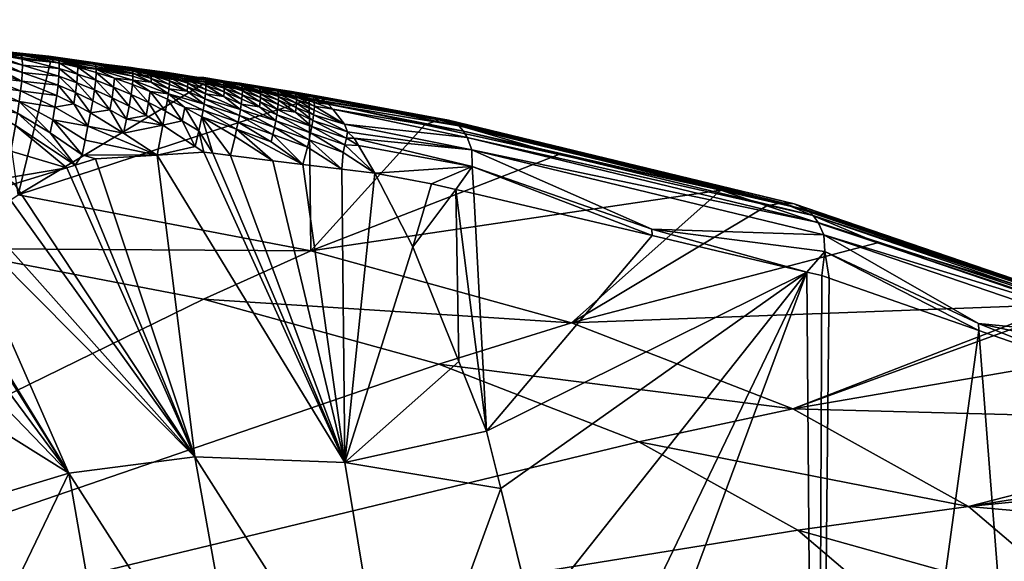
# Model space of a CAD drawing. Extents: x -0.0478 to 0.0471, y -0.0456 to 0.0127.
# Tile 255 of 256: x 0.0149 to 0.0334, y 0.0023 to 0.0125. Entities that reach past the tile are written whole.
import ezdxf

# ---------------------------------------------------------------- set-up
doc = ezdxf.new("R2010")
doc.units = 0
doc.layers.add('mesh', color=7, linetype='CONTINUOUS')

msp = doc.modelspace()

# ---------------------------------------------------------------- meshes
at = {"layer": 'mesh'}
mesh = msp.add_polyface(dxfattribs=at)
corners = [(0.011369, 0.012202, 0.146475), (0.010901, 0.012251, 0.14634), (0.010783, 0.012218, 0.145825), (0.013598, 0.011728, 0.145794), (0.012196, 0.012019, 0.145795), (0.012204, 0.011939, 0.145485), (0.013594, 0.011833, 0.146097), (0.012184, 0.01208, 0.146116), (0.013584, 0.011914, 0.146416), (0.012169, 0.012121, 0.146448), (0.012209, 0.011841, 0.145184), (0.013597, 0.011605, 0.145502), (0.010804, 0.012104, 0.145197), (0.010763, 0.01226, 0.146315), (0.01221, 0.011599, 0.144609), (0.010824, 0.011724, 0.144022), (0.012198, 0.011308, 0.144062), (0.010818, 0.011933, 0.144599), (0.012211, 0.011727, 0.144892), (0.013529, 0.010752, 0.144174), (0.012896, 0.01139, 0.144636), (0.012872, 0.011053, 0.144104), (0.013591, 0.011466, 0.145221), (0.010813, 0.011224, 0.142916), (0.012174, 0.010986, 0.143533), (0.010822, 0.011485, 0.143463), (0.013582, 0.01131, 0.144949), (0.012835, 0.010682, 0.143593), (0.015647, 0.011736, 0.148096), (0.011078, 0.012087, 0.14731), (0.008072, 0.012453, 0.146126), (0.014526, 0.011809, 0.148076), (0.008982, 0.009889, 0.155055), (0.013573, 0.011971, 0.147109), (0.013569, 0.011969, 0.146751)]
mesh.append_faces([[corners[k] for k in face] for face in [(0, 1, 2, 2), (3, 4, 5, 5), (6, 7, 4, 4), (8, 9, 7, 7), (5, 10, 11, 11), (5, 12, 10, 10), (4, 12, 5, 5), (4, 2, 12, 12), (7, 2, 4, 4), (7, 0, 2, 2), (9, 0, 7, 7), (1, 13, 2, 2), (14, 15, 16, 16), (14, 17, 15, 15), (18, 17, 14, 14), (19, 20, 21, 21), (10, 18, 22, 22), (12, 18, 10, 10), (12, 17, 18, 18), (23, 24, 25, 25), (25, 16, 15, 15), (24, 16, 25, 25), (18, 20, 26, 26), (14, 20, 18, 18), (14, 21, 20, 20), (16, 21, 14, 14), (16, 27, 21, 21), (24, 27, 16, 16), (28, 29, 30, 30), (31, 32, 29, 29), (9, 33, 0, 0), (34, 33, 9, 9), (30, 0, 33, 33), (28, 30, 33, 33)]])
mesh = msp.add_polyface(dxfattribs=at)
corners = [(0.013584, 0.011914, 0.146416), (0.014287, 0.011775, 0.146413), (0.013569, 0.011969, 0.146751), (0.014292, 0.011667, 0.146102), (0.013594, 0.011833, 0.146097), (0.01429, 0.011535, 0.145806), (0.013598, 0.011728, 0.145794), (0.013597, 0.011605, 0.145502), (0.012204, 0.011939, 0.145485), (0.012196, 0.012019, 0.145795), (0.012184, 0.01208, 0.146116), (0.012169, 0.012121, 0.146448), (0.014275, 0.011855, 0.146737), (0.013568, 0.011138, 0.144684), (0.013582, 0.01131, 0.144949), (0.012896, 0.01139, 0.144636), (0.014245, 0.011031, 0.145007), (0.014266, 0.011216, 0.145261), (0.014981, 0.011604, 0.146422), (0.014977, 0.011714, 0.146732), (0.014978, 0.011466, 0.146125), (0.014967, 0.011304, 0.145843), (0.014282, 0.011384, 0.145526), (0.013591, 0.011466, 0.145221), (0.012209, 0.011841, 0.145184), (0.014948, 0.011122, 0.145578), (0.012211, 0.011727, 0.144892), (0.015647, 0.011736, 0.148096), (0.015505, 0.011666, 0.148468), (0.014526, 0.011809, 0.148076), (0.011078, 0.012087, 0.14731), (0.013573, 0.011971, 0.147109), (0.014966, 0.01179, 0.147059), (0.014932, 0.011829, 0.1475)]
mesh.append_faces([[corners[k] for k in face] for face in [(0, 1, 2, 2), (0, 3, 1, 1), (4, 3, 0, 0), (4, 5, 3, 3), (6, 5, 4, 4), (6, 7, 5, 5), (6, 8, 7, 7), (4, 9, 6, 6), (0, 10, 4, 4), (2, 11, 0, 0), (1, 12, 2, 2), (13, 14, 15, 15), (16, 17, 14, 14), (12, 18, 19, 19), (1, 18, 12, 12), (1, 20, 18, 18), (3, 20, 1, 1), (3, 21, 20, 20), (5, 21, 3, 3), (5, 22, 21, 21), (7, 22, 5, 5), (7, 23, 22, 22), (24, 23, 7, 7), (22, 25, 21, 21), (23, 17, 22, 22), (23, 14, 17, 17), (26, 14, 23, 23), (27, 28, 29, 29), (29, 30, 27, 27), (2, 12, 31, 31), (31, 32, 33, 33), (31, 19, 32, 32), (12, 19, 31, 31), (27, 31, 33, 33)]])
mesh = msp.add_polyface(dxfattribs=at)
corners = [(0.013733, 0.008775, 0.142476), (0.014027, 0.008955, 0.142922), (0.013329, 0.009481, 0.142733), (0.01315, 0.008645, 0.141795), (0.013127, 0.008406, 0.141556), (0.015815, 0.00968, 0.145), (0.014672, 0.009487, 0.143984), (0.014835, 0.009377, 0.144026), (0.014766, 0.009989, 0.144423), (0.01422, 0.010831, 0.14476), (0.014849, 0.010474, 0.14487), (0.014887, 0.010704, 0.145098), (0.01416, 0.010394, 0.14428), (0.014087, 0.00993, 0.143815), (0.013475, 0.010333, 0.143683), (0.013408, 0.009906, 0.143205), (0.013529, 0.010752, 0.144174), (0.013568, 0.011138, 0.144684), (0.014245, 0.011031, 0.145007), (0.01492, 0.010921, 0.145332), (0.015503, 0.010333, 0.145231), (0.012786, 0.0103, 0.143093), (0.012835, 0.010682, 0.143593), (0.012872, 0.011053, 0.144104), (0.012896, 0.01139, 0.144636), (0.013582, 0.01131, 0.144949), (0.014266, 0.011216, 0.145261), (0.014948, 0.011122, 0.145578), (0.015589, 0.010815, 0.145676), (0.014282, 0.011384, 0.145526), (0.015505, 0.011666, 0.148468), (0.014901, 0.009174, 0.15702), (0.014526, 0.011809, 0.148076), (0.014597, 0.009303, 0.143789)]
mesh.append_faces([[corners[k] for k in face] for face in [(0, 1, 2, 2), (3, 0, 2, 2), (3, 4, 0, 0), (5, 6, 7, 7), (5, 8, 6, 6), (9, 10, 11, 11), (9, 8, 10, 10), (12, 8, 9, 9), (12, 6, 8, 8), (13, 6, 12, 12), (13, 14, 15, 15), (13, 16, 14, 14), (12, 16, 13, 13), (12, 17, 16, 16), (9, 17, 12, 12), (9, 18, 17, 17), (11, 18, 9, 9), (11, 19, 18, 18), (20, 19, 11, 11), (15, 21, 2, 2), (14, 22, 15, 15), (16, 23, 14, 14), (17, 24, 16, 16), (18, 25, 17, 17), (19, 26, 18, 18), (19, 27, 26, 26), (28, 27, 19, 19), (29, 26, 27, 27), (30, 31, 32, 32), (7, 6, 33, 33), (33, 2, 1, 1), (33, 15, 2, 2), (13, 15, 33, 33), (13, 33, 6, 6)]])
mesh = msp.add_polyface(dxfattribs=at)
corners = [(0.014966, 0.01179, 0.147059), (0.015669, 0.011647, 0.147052), (0.015662, 0.011689, 0.147216), (0.016017, 0.011562, 0.147055), (0.016362, 0.011467, 0.147064), (0.016361, 0.011527, 0.147217), (0.016353, 0.011318, 0.146773), (0.016014, 0.011432, 0.146754), (0.016333, 0.01114, 0.146502), (0.016001, 0.011273, 0.146471), (0.016356, 0.011577, 0.147377), (0.015672, 0.011536, 0.146742), (0.015665, 0.011394, 0.146449), (0.014977, 0.011714, 0.146732), (0.014981, 0.011604, 0.146422), (0.014978, 0.011466, 0.146125), (0.015649, 0.011225, 0.146174), (0.014967, 0.011304, 0.145843), (0.015652, 0.01172, 0.147385), (0.016347, 0.011615, 0.147543), (0.015647, 0.011736, 0.148096), (0.016305, 0.011651, 0.147989), (0.016504, 0.011622, 0.148068), (0.01837, 0.011249, 0.149613), (0.015505, 0.011666, 0.148468), (0.015694, 0.01174, 0.147744), (0.016335, 0.011643, 0.147714), (0.015473, 0.011772, 0.147656), (0.014932, 0.011829, 0.1475)]
mesh.append_faces([[corners[k] for k in face] for face in [(0, 1, 2, 2), (3, 4, 5, 5), (3, 6, 4, 4), (7, 6, 3, 3), (7, 8, 6, 6), (9, 8, 7, 7), (2, 5, 10, 10), (2, 3, 5, 5), (1, 3, 2, 2), (1, 7, 3, 3), (11, 7, 1, 1), (11, 9, 7, 7), (12, 9, 11, 11), (13, 1, 0, 0), (13, 11, 1, 1), (14, 11, 13, 13), (14, 12, 11, 11), (15, 12, 14, 14), (15, 16, 12, 12), (17, 16, 15, 15), (18, 10, 19, 19), (18, 2, 10, 10), (20, 21, 22, 22), (20, 23, 24, 24), (25, 19, 26, 26), (25, 18, 19, 19), (27, 18, 25, 25), (28, 18, 27, 27), (26, 21, 25, 25), (28, 2, 18, 18), (28, 0, 2, 2), (27, 25, 20, 20), (20, 28, 27, 27), (20, 25, 21, 21)]])
mesh = msp.add_polyface(dxfattribs=at)
corners = [(0.015548, 0.010581, 0.145449), (0.016155, 0.010195, 0.1456), (0.016208, 0.010458, 0.145809), (0.016257, 0.010707, 0.146025), (0.015942, 0.010876, 0.145967), (0.014849, 0.010474, 0.14487), (0.014766, 0.009989, 0.144423), (0.015815, 0.00968, 0.145), (0.017343, 0.010903, 0.146876), (0.017608, 0.010477, 0.146711), (0.017662, 0.010738, 0.146926), (0.017297, 0.010661, 0.146647), (0.016932, 0.010589, 0.146369), (0.016875, 0.010327, 0.146162), (0.016618, 0.010768, 0.146307), (0.016659, 0.010993, 0.146542), (0.016981, 0.010833, 0.146591), (0.017018, 0.011054, 0.146834), (0.015589, 0.010815, 0.145676), (0.01492, 0.010921, 0.145332), (0.015503, 0.010333, 0.145231), (0.016099, 0.009922, 0.145395), (0.0163, 0.010935, 0.146254), (0.015505, 0.011666, 0.148468), (0.01837, 0.011249, 0.149613), (0.014901, 0.009174, 0.15702), (0.020353, 0.01096, 0.150407), (0.020381, 0.008127, 0.159897), (0.013424, 0.008167, 0.16013), (0.018212, 0.004269, 0.144026), (0.01635, 0.009845, 0.145531), (0.015969, 0.009728, 0.145153), (0.017505, 0.009917, 0.146313), (0.014887, 0.010704, 0.145098)]
mesh.append_faces([[corners[k] for k in face] for face in [(0, 1, 2, 2), (2, 3, 4, 4), (5, 6, 7, 7), (8, 9, 10, 10), (8, 11, 9, 9), (12, 9, 11, 11), (12, 13, 9, 9), (14, 13, 12, 12), (12, 15, 14, 14), (11, 16, 12, 12), (8, 17, 11, 11), (18, 2, 4, 4), (18, 0, 2, 2), (19, 0, 18, 18), (20, 0, 19, 19), (21, 0, 20, 20), (21, 1, 0, 0), (13, 3, 2, 2), (14, 3, 13, 13), (22, 3, 14, 14), (23, 24, 25, 25), (26, 27, 25, 25), (27, 28, 25, 25), (29, 30, 31, 31), (7, 31, 5, 5), (13, 32, 9, 9), (21, 30, 32, 32), (21, 31, 30, 30), (20, 31, 21, 21), (33, 31, 20, 20), (33, 5, 31, 31), (32, 1, 21, 21), (32, 2, 1, 1), (13, 2, 32, 32)]])
mesh = msp.add_polyface(dxfattribs=at)
corners = [(0.017313, 0.011504, 0.148391), (0.017696, 0.011467, 0.14837), (0.017673, 0.011452, 0.148535), (0.016504, 0.011622, 0.148068), (0.017713, 0.011446, 0.148195), (0.017016, 0.011558, 0.148043), (0.016335, 0.011643, 0.147714), (0.017041, 0.0115, 0.147703), (0.01703, 0.011535, 0.14787), (0.016347, 0.011615, 0.147543), (0.016305, 0.011651, 0.147989), (0.017725, 0.011414, 0.148026), (0.016703, 0.01136, 0.147078), (0.017041, 0.011242, 0.147099), (0.017047, 0.011322, 0.147241), (0.017733, 0.01124, 0.147565), (0.01739, 0.011412, 0.147704), (0.017392, 0.011353, 0.14755), (0.017735, 0.011311, 0.147712), (0.017732, 0.011369, 0.147865), (0.016356, 0.011577, 0.147377), (0.017049, 0.011393, 0.147389), (0.017047, 0.011452, 0.147542), (0.016361, 0.011527, 0.147217), (0.01739, 0.011282, 0.147403), (0.016362, 0.011467, 0.147064), (0.016688, 0.011192, 0.1468), (0.016353, 0.011318, 0.146773), (0.015647, 0.011736, 0.148096), (0.018124, 0.011386, 0.148715)]
mesh.append_faces([[corners[k] for k in face] for face in [(0, 1, 2, 2), (3, 1, 0, 0), (3, 4, 1, 1), (5, 4, 3, 3), (6, 7, 8, 8), (6, 9, 7, 7), (6, 3, 10, 10), (8, 3, 6, 6), (8, 5, 3, 3), (11, 5, 8, 8), (11, 4, 5, 5), (12, 13, 14, 14), (15, 16, 17, 17), (18, 19, 16, 16), (20, 21, 22, 22), (20, 23, 21, 21), (9, 22, 7, 7), (9, 20, 22, 22), (8, 19, 11, 11), (8, 16, 19, 19), (7, 16, 8, 8), (7, 17, 16, 16), (22, 17, 7, 7), (22, 24, 17, 17), (21, 24, 22, 22), (21, 14, 24, 24), (23, 14, 21, 21), (23, 12, 14, 14), (25, 12, 23, 23), (25, 26, 12, 12), (27, 26, 25, 25), (28, 2, 29, 29), (28, 0, 2, 2), (3, 0, 28, 28)]])
mesh = msp.add_polyface(dxfattribs=at)
corners = [(0.018383, 0.010869, 0.147492), (0.017726, 0.011158, 0.147425), (0.017715, 0.011066, 0.147292), (0.018395, 0.011351, 0.148517), (0.017673, 0.011452, 0.148535), (0.017696, 0.011467, 0.14837), (0.018124, 0.011386, 0.148715), (0.018377, 0.011369, 0.148695), (0.018067, 0.011369, 0.148187), (0.018416, 0.011277, 0.148185), (0.018408, 0.011321, 0.148346), (0.017713, 0.011446, 0.148195), (0.018074, 0.011325, 0.148026), (0.017725, 0.011414, 0.148026), (0.018419, 0.01122, 0.148032), (0.018068, 0.011112, 0.147587), (0.017735, 0.011311, 0.147712), (0.017733, 0.01124, 0.147565), (0.018075, 0.011195, 0.147726), (0.018399, 0.010972, 0.147617), (0.01841, 0.011066, 0.147748), (0.018364, 0.010756, 0.147373), (0.018024, 0.010806, 0.147208), (0.017701, 0.010965, 0.147164), (0.017976, 0.010559, 0.146984), (0.017662, 0.010738, 0.146926), (0.017732, 0.011369, 0.147865), (0.018077, 0.011267, 0.147872), (0.018417, 0.011149, 0.147886), (0.018341, 0.010635, 0.147259), (0.015647, 0.011736, 0.148096), (0.018935, 0.011268, 0.14904), (0.020353, 0.01096, 0.150407), (0.01837, 0.011249, 0.149613)]
mesh.append_faces([[corners[k] for k in face] for face in [(0, 1, 2, 2), (3, 4, 5, 5), (3, 6, 4, 4), (7, 6, 3, 3), (8, 9, 10, 10), (5, 10, 3, 3), (5, 8, 10, 10), (11, 8, 5, 5), (12, 11, 13, 13), (12, 8, 11, 11), (14, 8, 12, 12), (14, 9, 8, 8), (15, 16, 17, 17), (15, 18, 16, 16), (19, 18, 15, 15), (19, 20, 18, 18), (15, 0, 19, 19), (15, 1, 0, 0), (17, 1, 15, 15), (2, 21, 0, 0), (2, 22, 21, 21), (23, 22, 2, 2), (23, 24, 22, 22), (25, 24, 23, 23), (18, 26, 16, 16), (18, 27, 26, 26), (20, 27, 18, 18), (20, 28, 27, 27), (22, 29, 21, 21), (12, 27, 28, 28), (13, 27, 12, 12), (13, 26, 27, 27), (30, 6, 31, 31), (30, 32, 33, 33)]])
mesh = msp.add_polyface(dxfattribs=at)
corners = [(0.018377, 0.011369, 0.148695), (0.018395, 0.011351, 0.148517), (0.018749, 0.011271, 0.148507), (0.019089, 0.011219, 0.148669), (0.019097, 0.011176, 0.148506), (0.019075, 0.011249, 0.148841), (0.018124, 0.011386, 0.148715), (0.018757, 0.011228, 0.148345), (0.019099, 0.011049, 0.148206), (0.019101, 0.01112, 0.148352), (0.01876, 0.011171, 0.148191), (0.018408, 0.011321, 0.148346), (0.018416, 0.011277, 0.148185), (0.018758, 0.0111, 0.148046), (0.018419, 0.01122, 0.148032), (0.019092, 0.010967, 0.148068), (0.019065, 0.010771, 0.147814), (0.01841, 0.011066, 0.147748), (0.018399, 0.010972, 0.147617), (0.018751, 0.011017, 0.147908), (0.019081, 0.010874, 0.147938), (0.019046, 0.010658, 0.147697), (0.018383, 0.010869, 0.147492), (0.018417, 0.011149, 0.147886), (0.019436, 0.011123, 0.148668), (0.019421, 0.010824, 0.148097), (0.018074, 0.011325, 0.148026), (0.022789, 0.010578, 0.151277), (0.020353, 0.01096, 0.150407), (0.015647, 0.011736, 0.148096), (0.019055, 0.011266, 0.149022), (0.018935, 0.011268, 0.14904), (0.019427, 0.011167, 0.148832)]
mesh.append_faces([[corners[k] for k in face] for face in [(0, 1, 2, 2), (3, 2, 4, 4), (3, 0, 2, 2), (5, 0, 3, 3), (5, 6, 0, 0), (7, 8, 9, 9), (7, 10, 8, 8), (11, 10, 7, 7), (11, 12, 10, 10), (2, 9, 4, 4), (2, 7, 9, 9), (1, 7, 2, 2), (1, 11, 7, 7), (13, 12, 14, 14), (13, 10, 12, 12), (15, 10, 13, 13), (15, 8, 10, 10), (16, 17, 18, 18), (16, 19, 17, 17), (20, 19, 16, 16), (18, 21, 16, 16), (18, 22, 21, 21), (19, 23, 17, 17), (3, 24, 5, 5), (15, 25, 8, 8), (13, 20, 15, 15), (13, 19, 20, 20), (14, 19, 13, 13), (14, 23, 19, 19), (26, 23, 14, 14), (27, 28, 29, 29), (30, 6, 5, 5), (30, 31, 6, 6), (5, 32, 30, 30)]])
mesh = msp.add_polyface(dxfattribs=at)
corners = [(0.020098, 0.011059, 0.149166), (0.020442, 0.010959, 0.149166), (0.02043, 0.011001, 0.149335), (0.019985, 0.011115, 0.149459), (0.020414, 0.011031, 0.149514), (0.020114, 0.010892, 0.14869), (0.019778, 0.011014, 0.148675), (0.020109, 0.010812, 0.14855), (0.020114, 0.010961, 0.148839), (0.019773, 0.01107, 0.148831), (0.020421, 0.010567, 0.148456), (0.020099, 0.010721, 0.148418), (0.020435, 0.010669, 0.148581), (0.020445, 0.010759, 0.148714), (0.020449, 0.010837, 0.148855), (0.020109, 0.011017, 0.148997), (0.020448, 0.010904, 0.149006), (0.019764, 0.011114, 0.148997), (0.015647, 0.011736, 0.148096), (0.018935, 0.011268, 0.14904), (0.022789, 0.010578, 0.151277), (0.022518, 0.010483, 0.151719), (0.020353, 0.01096, 0.150407), (0.021012, 0.010497, 0.148782), (0.020794, 0.010777, 0.149025), (0.020705, 0.01087, 0.149173), (0.020563, 0.01099, 0.149485), (0.020491, 0.011029, 0.149695), (0.019743, 0.01115, 0.149363), (0.019055, 0.011266, 0.149022), (0.023156, 0.010463, 0.150566), (0.023062, 0.01053, 0.150762), (0.022961, 0.010569, 0.15096)]
mesh.append_faces([[corners[k] for k in face] for face in [(0, 1, 2, 2), (3, 2, 4, 4), (5, 6, 7, 7), (8, 9, 5, 5), (10, 7, 11, 11), (12, 5, 7, 7), (13, 5, 12, 12), (13, 8, 5, 5), (14, 8, 13, 13), (15, 14, 16, 16), (15, 8, 14, 14), (17, 8, 15, 15), (0, 16, 1, 1), (0, 15, 16, 16), (18, 19, 20, 20), (20, 21, 22, 22), (14, 23, 24, 24), (16, 24, 25, 25), (4, 2, 26, 26), (4, 26, 27, 27), (3, 4, 27, 27), (28, 2, 3, 3), (28, 0, 2, 2), (16, 14, 24, 24), (2, 25, 26, 26), (1, 25, 2, 2), (1, 16, 25, 25), (20, 3, 27, 27), (20, 28, 3, 3), (20, 29, 28, 28), (30, 26, 25, 25), (30, 31, 26, 26), (27, 26, 32, 32), (32, 20, 27, 27)]])
mesh = msp.add_polyface(dxfattribs=at)
corners = [(0.017374, 0.01111, 0.147128), (0.017701, 0.010965, 0.147164), (0.017715, 0.011066, 0.147292), (0.017662, 0.010738, 0.146926), (0.017343, 0.010903, 0.146876), (0.016703, 0.01136, 0.147078), (0.017018, 0.011054, 0.146834), (0.017041, 0.011242, 0.147099), (0.016688, 0.011192, 0.1468), (0.016981, 0.010833, 0.146591), (0.016659, 0.010993, 0.146542), (0.016932, 0.010589, 0.146369), (0.017297, 0.010661, 0.146647), (0.017047, 0.011322, 0.147241), (0.01739, 0.011282, 0.147403), (0.017726, 0.011158, 0.147425), (0.017392, 0.011353, 0.14755), (0.017733, 0.01124, 0.147565), (0.017735, 0.011311, 0.147712), (0.01739, 0.011412, 0.147704), (0.016001, 0.011273, 0.146471), (0.0163, 0.010935, 0.146254), (0.016333, 0.01114, 0.146502), (0.015977, 0.011087, 0.146209), (0.015665, 0.011394, 0.146449), (0.015649, 0.011225, 0.146174), (0.015589, 0.010815, 0.145676), (0.015623, 0.011031, 0.145916), (0.014948, 0.011122, 0.145578), (0.015942, 0.010876, 0.145967), (0.016353, 0.011318, 0.146773), (0.016618, 0.010768, 0.146307), (0.016257, 0.010707, 0.146025), (0.014967, 0.011304, 0.145843)]
mesh.append_faces([[corners[k] for k in face] for face in [(0, 1, 2, 2), (0, 3, 1, 1), (4, 3, 0, 0), (5, 6, 7, 7), (8, 6, 5, 5), (8, 9, 6, 6), (10, 9, 8, 8), (11, 9, 10, 10), (12, 6, 9, 9), (4, 7, 6, 6), (0, 7, 4, 4), (0, 13, 7, 7), (2, 13, 0, 0), (2, 14, 13, 13), (15, 14, 2, 2), (15, 16, 14, 14), (17, 16, 15, 15), (18, 19, 17, 17), (20, 21, 22, 22), (23, 21, 20, 20), (24, 23, 20, 20), (25, 23, 24, 24), (26, 27, 28, 28), (29, 27, 26, 26), (30, 10, 8, 8), (22, 10, 30, 30), (22, 31, 10, 10), (21, 31, 22, 22), (23, 32, 21, 21), (23, 29, 32, 32), (25, 29, 23, 23), (25, 27, 29, 29), (33, 27, 25, 25), (33, 28, 27, 27)]])
mesh = msp.add_polyface(dxfattribs=at)
corners = [(0.020099, 0.010721, 0.148418), (0.019771, 0.010864, 0.148388), (0.01976, 0.010772, 0.148257), (0.019777, 0.010945, 0.148527), (0.020109, 0.010812, 0.14855), (0.019778, 0.011014, 0.148675), (0.020114, 0.010892, 0.14869), (0.019773, 0.01107, 0.148831), (0.019764, 0.011114, 0.148997), (0.020114, 0.010961, 0.148839), (0.019427, 0.011167, 0.148832), (0.019436, 0.011123, 0.148668), (0.01944, 0.011066, 0.148512), (0.019438, 0.010997, 0.148366), (0.019432, 0.010916, 0.148228), (0.019745, 0.01067, 0.148134), (0.019421, 0.010824, 0.148097), (0.019081, 0.010874, 0.147938), (0.019725, 0.010558, 0.148018), (0.019748, 0.011143, 0.149173), (0.020109, 0.011017, 0.148997), (0.020098, 0.011059, 0.149166), (0.019075, 0.011249, 0.148841), (0.019089, 0.011219, 0.148669), (0.019097, 0.011176, 0.148506), (0.019101, 0.01112, 0.148352), (0.019099, 0.011049, 0.148206), (0.019092, 0.010967, 0.148068), (0.019743, 0.01115, 0.149363), (0.019055, 0.011266, 0.149022), (0.022789, 0.010578, 0.151277), (0.018935, 0.011268, 0.14904)]
mesh.append_faces([[corners[k] for k in face] for face in [(0, 1, 2, 2), (0, 3, 1, 1), (4, 3, 0, 0), (4, 5, 3, 3), (6, 7, 5, 5), (8, 7, 9, 9), (10, 7, 8, 8), (10, 5, 7, 7), (11, 5, 10, 10), (11, 3, 5, 5), (12, 3, 11, 11), (12, 1, 3, 3), (13, 1, 12, 12), (13, 2, 1, 1), (14, 2, 13, 13), (14, 15, 2, 2), (16, 15, 14, 14), (17, 18, 16, 16), (19, 20, 21, 21), (19, 8, 20, 20), (22, 11, 10, 10), (23, 12, 11, 11), (24, 12, 23, 23), (24, 13, 12, 12), (25, 13, 24, 24), (25, 14, 13, 13), (26, 14, 25, 25), (26, 16, 14, 14), (27, 17, 16, 16), (19, 21, 28, 28), (19, 28, 29, 29), (29, 8, 19, 19), (29, 10, 8, 8), (30, 31, 29, 29)]])
mesh = msp.add_polyface(dxfattribs=at)
corners = [(0.018341, 0.010635, 0.147259), (0.018963, 0.010268, 0.147384), (0.018994, 0.010406, 0.147482), (0.020378, 0.010334, 0.148231), (0.019745, 0.01067, 0.148134), (0.019725, 0.010558, 0.148018), (0.018548, 0.009951, 0.146989), (0.018285, 0.010369, 0.14705), (0.018877, 0.009911, 0.147156), (0.019672, 0.009813, 0.147558), (0.020402, 0.010456, 0.14834), (0.01976, 0.010772, 0.148257), (0.020099, 0.010721, 0.148418), (0.019421, 0.010824, 0.148097), (0.019081, 0.010874, 0.147938), (0.019065, 0.010771, 0.147814), (0.019701, 0.010436, 0.147909), (0.02035, 0.010204, 0.14813), (0.019046, 0.010658, 0.147697), (0.019673, 0.010306, 0.147807), (0.020318, 0.010065, 0.148035), (0.019022, 0.010536, 0.147587), (0.018383, 0.010869, 0.147492), (0.018364, 0.010756, 0.147373), (0.017662, 0.010738, 0.146926), (0.017608, 0.010477, 0.146711), (0.017976, 0.010559, 0.146984), (0.019641, 0.010168, 0.147712), (0.018024, 0.010806, 0.147208), (0.018217, 0.01008, 0.146858), (0.020353, 0.01096, 0.150407), (0.014901, 0.009174, 0.15702), (0.01837, 0.011249, 0.149613), (0.020233, 0.009744, 0.147842), (0.017505, 0.009917, 0.146313), (0.018376, 0.009972, 0.146901)]
mesh.append_faces([[corners[k] for k in face] for face in [(0, 1, 2, 2), (3, 4, 5, 5), (6, 0, 7, 7), (8, 0, 6, 6), (8, 1, 0, 0), (9, 2, 1, 1), (10, 11, 4, 4), (10, 12, 11, 11), (13, 5, 4, 4), (14, 15, 5, 5), (5, 16, 17, 17), (15, 16, 5, 5), (15, 18, 16, 16), (16, 19, 20, 20), (18, 19, 16, 16), (18, 21, 19, 19), (22, 21, 18, 18), (22, 23, 21, 21), (24, 25, 26, 26), (21, 27, 19, 19), (21, 2, 27, 27), (23, 2, 21, 21), (23, 0, 2, 2), (28, 7, 0, 0), (26, 7, 28, 28), (26, 29, 7, 7), (25, 29, 26, 26), (30, 31, 32, 32), (2, 33, 27, 27), (34, 35, 29, 29), (35, 7, 29, 29), (6, 7, 35, 35), (19, 27, 33, 33), (25, 34, 29, 29)]])
mesh = msp.add_polyface(dxfattribs=at)
corners = [(0.020402, 0.010456, 0.14834), (0.019745, 0.01067, 0.148134), (0.020378, 0.010334, 0.148231), (0.021023, 0.010108, 0.148458), (0.021276, 0.010096, 0.148623), (0.02105, 0.010236, 0.148562), (0.020421, 0.010567, 0.148456), (0.020099, 0.010721, 0.148418), (0.020435, 0.010669, 0.148581), (0.020109, 0.010812, 0.14855), (0.019725, 0.010558, 0.148018), (0.02035, 0.010204, 0.14813), (0.019701, 0.010436, 0.147909), (0.020318, 0.010065, 0.148035), (0.020991, 0.009969, 0.148363), (0.020961, 0.009655, 0.148211), (0.028062, 0.009259, 0.155081), (0.025029, 0.009928, 0.153242), (0.022789, 0.010578, 0.151277), (0.022518, 0.010483, 0.151719), (0.029685, 0.008888, 0.154894), (0.023062, 0.01053, 0.150762), (0.023156, 0.010463, 0.150566), (0.022961, 0.010569, 0.15096), (0.029216, 0.009027, 0.155537), (0.020381, 0.008127, 0.159897), (0.020353, 0.01096, 0.150407), (0.020449, 0.010837, 0.148855), (0.020445, 0.010759, 0.148714), (0.021012, 0.010497, 0.148782), (0.021193, 0.010236, 0.14865), (0.021071, 0.010354, 0.148673), (0.019673, 0.010306, 0.147807), (0.020233, 0.009744, 0.147842), (0.023241, 0.010368, 0.150378), (0.020705, 0.01087, 0.149173), (0.020794, 0.010777, 0.149025), (0.023314, 0.010245, 0.1502), (0.023397, 0.010019, 0.149967), (0.020563, 0.01099, 0.149485), (0.023404, 0.009703, 0.14983)]
mesh.append_faces([[corners[k] for k in face] for face in [(0, 1, 2, 2), (3, 4, 5, 5), (6, 7, 0, 0), (8, 9, 6, 6), (10, 11, 2, 2), (12, 13, 11, 11), (0, 5, 6, 6), (0, 3, 5, 5), (2, 3, 0, 0), (2, 14, 3, 3), (11, 14, 2, 2), (13, 15, 11, 11), (16, 17, 18, 18), (17, 19, 18, 18), (20, 21, 22, 22), (23, 24, 18, 18), (19, 25, 26, 26), (27, 28, 29, 29), (5, 30, 31, 31), (5, 4, 30, 30), (8, 29, 28, 28), (8, 31, 29, 29), (6, 31, 8, 8), (6, 5, 31, 31), (32, 33, 13, 13), (34, 35, 36, 36), (37, 36, 29, 29), (38, 31, 30, 30), (38, 29, 31, 31), (38, 37, 29, 29), (23, 39, 21, 21), (22, 35, 34, 34), (30, 40, 38, 38), (37, 34, 36, 36)]])
mesh = msp.add_polyface(dxfattribs=at)
corners = [(0.021021, 0.004164, 0.146017), (0.019672, 0.009813, 0.147558), (0.018877, 0.009911, 0.147156), (0.018963, 0.010268, 0.147384), (0.02035, 0.010204, 0.14813), (0.020961, 0.009655, 0.148211), (0.020991, 0.009969, 0.148363), (0.022294, 0.008202, 0.148398), (0.023098, 0.009276, 0.149359), (0.022645, 0.009382, 0.149067), (0.023155, 0.006055, 0.148092), (0.023677, 0.004751, 0.147906), (0.023438, 0.009196, 0.149579), (0.023404, 0.009703, 0.14983), (0.023397, 0.010019, 0.149967), (0.029886, 0.008659, 0.154557), (0.023314, 0.010245, 0.1502), (0.022961, 0.010569, 0.15096), (0.023062, 0.01053, 0.150762), (0.029436, 0.009006, 0.155252), (0.026778, 0.008411, 0.151736), (0.026768, 0.008532, 0.151793), (0.029793, 0.008787, 0.154721), (0.023241, 0.010368, 0.150378), (0.029216, 0.009027, 0.155537), (0.020381, 0.008127, 0.159897), (0.028062, 0.009259, 0.155081), (0.025265, 0.006778, 0.163602), (0.025029, 0.009928, 0.153242), (0.022518, 0.010483, 0.151719), (0.018373, 0.007222, 0.162728), (0.020233, 0.009744, 0.147842), (0.021582, 0.009579, 0.148525), (0.018376, 0.009972, 0.146901), (0.017505, 0.009917, 0.146313), (0.018548, 0.009951, 0.146989), (0.018212, 0.004269, 0.144026), (0.018994, 0.010406, 0.147482), (0.021023, 0.010108, 0.148458), (0.021276, 0.010096, 0.148623), (0.020318, 0.010065, 0.148035), (0.021193, 0.010236, 0.14865)]
mesh.append_faces([[corners[k] for k in face] for face in [(0, 1, 2, 2), (1, 3, 2, 2), (4, 5, 6, 6), (7, 8, 9, 9), (10, 8, 7, 7), (11, 12, 8, 8), (9, 8, 13, 13), (14, 15, 16, 16), (17, 18, 19, 19), (13, 20, 21, 21), (13, 12, 20, 20), (8, 12, 13, 13), (14, 13, 21, 21), (16, 22, 23, 23), (19, 24, 17, 17), (25, 26, 27, 27), (25, 28, 26, 26), (29, 28, 25, 25), (27, 30, 25, 25), (0, 31, 1, 1), (0, 32, 5, 5), (0, 7, 32, 32), (0, 33, 34, 34), (0, 35, 33, 33), (36, 0, 34, 34), (31, 37, 1, 1), (38, 32, 39, 39), (6, 32, 38, 38), (5, 32, 6, 6), (40, 31, 5, 5), (7, 9, 32, 32), (32, 13, 39, 39), (32, 9, 13, 13), (41, 39, 13, 13)]])
mesh = msp.add_polyface(dxfattribs=at)
corners = [(0.026778, 0.008411, 0.151736), (0.023677, 0.004751, 0.147906), (0.029676, 0.007729, 0.153607), (0.030013, 0.008114, 0.154195), (0.03009, 0.007616, 0.153917), (0.032897, 0.006637, 0.156608), (0.028062, 0.009259, 0.155081), (0.022789, 0.010578, 0.151277), (0.029216, 0.009027, 0.155537), (0.029992, 0.008428, 0.154339), (0.029886, 0.008659, 0.154557), (0.023397, 0.010019, 0.149967), (0.035519, 0.006733, 0.159851), (0.032887, 0.006762, 0.156663), (0.035645, 0.006495, 0.159651), (0.030996, 0.008277, 0.15778), (0.034724, 0.007143, 0.160713), (0.028923, 0.008971, 0.155873), (0.029436, 0.009006, 0.155252), (0.029685, 0.008888, 0.154894), (0.034985, 0.007108, 0.160466), (0.023062, 0.01053, 0.150762), (0.029793, 0.008787, 0.154721), (0.035281, 0.006974, 0.160152), (0.023241, 0.010368, 0.150378), (0.023156, 0.010463, 0.150566), (0.029953, 0.007664, 0.153786), (0.026768, 0.008532, 0.151793), (0.023314, 0.010245, 0.1502), (0.035409, 0.006867, 0.159998), (0.025265, 0.006778, 0.163602), (0.034448, 0.007121, 0.160956), (0.029412, 0.005166, 0.16803), (0.034623, 0.007062, 0.161116), (0.036101, 0.006314, 0.163173), (0.032704, 0.003338, 0.173054), (0.02653, 0.004548, 0.170074)]
mesh.append_faces([[corners[k] for k in face] for face in [(0, 1, 2, 2), (3, 4, 5, 5), (6, 7, 8, 8), (9, 10, 11, 11), (9, 12, 10, 10), (13, 14, 9, 9), (15, 8, 16, 16), (17, 8, 15, 15), (17, 6, 8, 8), (18, 19, 20, 20), (18, 21, 19, 19), (19, 22, 23, 23), (19, 24, 22, 22), (25, 24, 19, 19), (3, 26, 4, 4), (3, 2, 26, 26), (27, 2, 3, 3), (27, 0, 2, 2), (13, 3, 5, 5), (9, 3, 13, 13), (9, 27, 3, 3), (11, 27, 9, 9), (10, 22, 28, 28), (10, 29, 22, 22), (12, 29, 10, 10), (18, 16, 8, 8), (20, 16, 18, 18), (30, 17, 15, 15), (30, 6, 17, 17), (31, 30, 15, 15), (31, 32, 30, 30), (33, 32, 31, 31), (33, 34, 32, 32), (35, 36, 32, 32)]])
mesh = msp.add_polyface(dxfattribs=at)
corners = [(0.02015, -0.011494, 0.139717), (0.023246, -0.010682, 0.14183), (0.018784, -0.006407, 0.140337), (0.02429, -0.00752, 0.143654), (0.024703, -0.005659, 0.144617), (0.02199, -0.001664, 0.144336), (0.023155, 0.006055, 0.148092), (0.022294, 0.008202, 0.148398), (0.021021, 0.004164, 0.146017), (0.018877, 0.009911, 0.147156), (0.018548, 0.009951, 0.146989), (0.023677, 0.004751, 0.147906), (0.023944, 0.003675, 0.147666), (0.024544, 0.001255, 0.147126), (0.019202, -0.001268, 0.142425), (0.016725, -0.001056, 0.140103), (0.018212, 0.004269, 0.144026), (0.015851, 0.003963, 0.141561), (0.023989, -0.008882, 0.14295), (0.029856, -0.015517, 0.144908), (0.029676, 0.007729, 0.153607), (0.023098, 0.009276, 0.149359), (0.026778, 0.008411, 0.151736), (0.023438, 0.009196, 0.149579), (-0.000344, -0.001935, 0.188866), (0.032331, -0.004658, 0.195369), (0.030671, -0.006513, 0.200463), (0.028119, -0.008244, 0.20522), (0.031616, 0.001098, 0.179554), (0.032811, -0.000798, 0.184762), (0.033051, -0.002735, 0.190084), (0.022784, 0.006004, 0.166075), (0.02653, 0.004548, 0.170074), (0.029503, 0.002897, 0.17461), (0.025265, 0.006778, 0.163602), (0.018373, 0.007222, 0.162728), (0.029412, 0.005166, 0.16803), (0.024889, -0.002229, 0.146032), (0.020961, 0.009655, 0.148211), (0.020233, 0.009744, 0.147842)]
mesh.append_faces([[corners[k] for k in face] for face in [(0, 1, 2, 2), (3, 4, 5, 5), (6, 7, 8, 8), (9, 10, 8, 8), (8, 11, 6, 6), (8, 12, 11, 11), (5, 12, 8, 8), (5, 13, 12, 12), (14, 15, 2, 2), (16, 17, 14, 14), (16, 5, 8, 8), (14, 5, 16, 16), (14, 3, 5, 5), (2, 3, 14, 14), (2, 18, 3, 3), (1, 18, 2, 2), (19, 4, 3, 3), (20, 12, 13, 13), (20, 11, 12, 12), (11, 21, 6, 6), (22, 23, 11, 11), (24, 25, 26, 26), (24, 26, 27, 27), (24, 28, 29, 29), (24, 29, 30, 30), (24, 31, 32, 32), (24, 32, 33, 33), (34, 31, 35, 35), (36, 31, 34, 34), (36, 32, 31, 31), (5, 4, 37, 37), (38, 39, 8, 8), (37, 13, 5, 5), (37, 20, 13, 13)]])
mesh = msp.add_polyface(dxfattribs=at)
corners = [(0.011503, 0.006432, 0.136504), (0.013302, 0.005556, 0.139214), (0.011972, 0.007178, 0.138591), (0.012244, 0.004669, 0.136082), (0.011472, 0.006383, 0.136368), (0.011331, 0.006158, 0.135739), (0.01106, 0.005544, 0.133236), (0.011649, 0.003967, 0.132777), (0.011152, 0.005754, 0.134091), (0.018212, 0.004269, 0.144026), (0.015815, 0.00968, 0.145), (0.014835, 0.009377, 0.144026), (0.012006, 0.007233, 0.138745), (0.012348, 0.00759, 0.139601), (0.015851, 0.003963, 0.141561), (0.012806, 0.00807, 0.140751), (0.013085, 0.008362, 0.141451), (0.013127, 0.008406, 0.141556), (0.013733, 0.008775, 0.142476), (0.014027, 0.008955, 0.142922), (0.012083, 0.002344, 0.132249), (0.011776, 0.00207, 0.128831), (0.012811, 0.00283, 0.135569), (0.014052, 0.00342, 0.138705), (0.014525, 0.001222, 0.138085), (0.011618, 0.007576, 0.138479), (0.011749, 0.008213, 0.139499), (-0.000344, -0.001935, 0.188866), (0.013424, 0.008167, 0.16013), (0.018373, 0.007222, 0.162728), (0.020381, 0.008127, 0.159897), (0.014597, 0.009303, 0.143789), (0.015969, 0.009728, 0.145153), (0.017505, 0.009917, 0.146313), (0.01635, 0.009845, 0.145531)]
mesh.append_faces([[corners[k] for k in face] for face in [(0, 1, 2, 2), (0, 3, 1, 1), (4, 3, 0, 0), (4, 5, 3, 3), (3, 6, 7, 7), (5, 8, 3, 3), (9, 10, 11, 11), (1, 12, 2, 2), (1, 13, 12, 12), (14, 13, 1, 1), (14, 15, 13, 13), (16, 15, 14, 14), (14, 17, 16, 16), (14, 18, 17, 17), (9, 18, 14, 14), (9, 19, 18, 18), (20, 7, 21, 21), (20, 3, 7, 7), (22, 3, 20, 20), (22, 1, 3, 3), (23, 1, 22, 22), (23, 14, 1, 1), (24, 14, 23, 23), (25, 2, 12, 12), (25, 0, 2, 2), (13, 25, 12, 12), (13, 26, 25, 25), (15, 26, 13, 13), (27, 28, 29, 29), (30, 29, 28, 28), (9, 11, 31, 31), (32, 10, 9, 9), (33, 34, 9, 9), (31, 19, 9, 9)]])
mesh = msp.add_polyface(dxfattribs=at)
corners = [(0.035653, 0.006173, 0.159527), (0.035706, 0.005657, 0.159302), (0.036501, 0.005379, 0.160064), (0.040153, 0.004486, 0.166023), (0.035519, 0.006733, 0.159851), (0.035645, 0.006495, 0.159651), (0.029992, 0.008428, 0.154339), (0.032887, 0.006762, 0.156663), (0.035303, 0.005797, 0.158915), (0.030996, 0.008277, 0.15778), (0.034724, 0.007143, 0.160713), (0.034448, 0.007121, 0.160956), (0.034623, 0.007062, 0.161116), (0.036101, 0.006314, 0.163173), (0.039255, 0.004946, 0.166749), (0.038852, 0.00492, 0.167001), (0.03976, 0.00446, 0.168265), (0.039723, 0.004832, 0.166416), (0.035281, 0.006974, 0.160152), (0.039884, 0.004742, 0.166283), (0.034985, 0.007108, 0.160466), (0.029685, 0.008888, 0.154894), (0.03955, 0.004895, 0.166547), (0.035409, 0.006867, 0.159998), (0.040029, 0.004627, 0.166152), (0.029793, 0.008787, 0.154721), (0.032897, 0.006637, 0.156608), (0.040296, 0.00424, 0.165845), (0.038069, 0.004668, 0.162411), (0.038087, 0.004547, 0.162352), (0.040286, 0.003916, 0.165734), (0.039922, 0.003584, 0.164996), (0.042636, 0.002509, 0.173446), (0.032704, 0.003338, 0.173054), (0.029412, 0.005166, 0.16803)]
mesh.append_faces([[corners[k] for k in face] for face in [(0, 1, 2, 2), (3, 4, 5, 5), (6, 5, 4, 4), (7, 0, 5, 5), (8, 0, 7, 7), (8, 1, 0, 0), (9, 10, 11, 11), (10, 12, 11, 11), (10, 13, 12, 12), (14, 13, 10, 10), (14, 15, 13, 13), (14, 16, 15, 15), (17, 18, 19, 19), (20, 18, 17, 17), (20, 21, 18, 18), (17, 22, 20, 20), (19, 23, 24, 24), (18, 23, 19, 19), (18, 25, 23, 23), (7, 26, 8, 8), (5, 27, 3, 3), (5, 28, 27, 27), (0, 28, 5, 5), (0, 29, 28, 28), (2, 29, 0, 0), (28, 30, 27, 27), (29, 31, 28, 28), (4, 24, 23, 23), (3, 24, 4, 4), (20, 14, 10, 10), (22, 14, 20, 20), (22, 32, 14, 14), (33, 15, 16, 16), (34, 13, 15, 15)]])
mesh = msp.add_polyface(dxfattribs=at)
corners = [(0.029676, 0.007729, 0.153607), (0.029856, -0.015517, 0.144908), (0.029953, 0.007664, 0.153786), (0.024703, -0.005659, 0.144617), (0.03009, 0.007616, 0.153917), (0.032897, 0.006637, 0.156608), (0.034743, -0.017149, 0.149393), (0.035303, 0.005797, 0.158915), (0.035597, -0.017434, 0.150177), (0.035706, 0.005657, 0.159302), (0.036501, 0.005379, 0.160064), (0.038087, 0.004547, 0.162352), (0.032704, 0.003338, 0.173054), (0.03976, 0.00446, 0.168265), (0.040211, 0.004088, 0.169289), (0.029412, 0.005166, 0.16803), (0.038852, 0.00492, 0.167001), (0.04213, 0.0025, 0.173651), (0.035044, 0.001346, 0.178527), (0.043269, 0.001557, 0.176241), (0.036367, -0.000753, 0.184293), (0.044999, -0.001513, 0.184677), (0.036633, -0.002898, 0.190187), (0.044375, -0.005644, 0.196026), (0.035836, -0.005028, 0.196038), (0.042275, -0.008206, 0.203065), (0.033998, -0.007081, 0.201678), (0.04155, -0.009004, 0.205258), (0.031171, -0.008998, 0.206945), (0.038947, -0.010621, 0.209702), (0.029503, 0.002897, 0.17461), (0.02653, 0.004548, 0.170074), (0.031616, 0.001098, 0.179554), (0.032811, -0.000798, 0.184762), (0.033051, -0.002735, 0.190084), (0.032331, -0.004658, 0.195369), (0.030671, -0.006513, 0.200463), (0.028119, -0.008244, 0.20522), (0.027439, -0.010724, 0.211688), (0.024748, -0.009803, 0.209503), (0.024889, -0.002229, 0.146032)]
mesh.append_faces([[corners[k] for k in face] for face in [(0, 1, 2, 2), (0, 3, 1, 1), (1, 4, 2, 2), (1, 5, 4, 4), (6, 7, 5, 5), (8, 9, 7, 7), (8, 10, 9, 9), (8, 11, 10, 10), (12, 13, 14, 14), (15, 16, 12, 12), (17, 12, 14, 14), (17, 18, 12, 12), (19, 20, 18, 18), (20, 21, 22, 22), (22, 23, 24, 24), (25, 26, 24, 24), (27, 28, 26, 26), (29, 28, 27, 27), (12, 30, 31, 31), (18, 30, 12, 12), (18, 32, 30, 30), (20, 32, 18, 18), (20, 33, 32, 32), (22, 33, 20, 20), (22, 34, 33, 33), (24, 34, 22, 22), (24, 35, 34, 34), (26, 35, 24, 24), (26, 36, 35, 35), (28, 36, 26, 26), (28, 37, 36, 36), (38, 37, 28, 28), (38, 39, 37, 37), (40, 3, 0, 0)]])
mesh = msp.add_polyface(dxfattribs=at)
corners = [(0.009798, 0.002633, 0.000951), (0.009798, 0.002633, 0.00031), (0.010156, -0.000085, 0.000951), (0.008749, 0.005165, 0.00031), (0.018373, 0.007222, 0.162728), (0.022784, 0.006004, 0.166075), (-0.000344, -0.001935, 0.188866), (0.011328, -0.000061, -0.000212), (0.009718, 0.002623, -0.029212), (0.010071, -0.000061, -0.029212), (0.010828, -0.000061, 0.00031), (0.010156, -0.000085, 0.00031), (0.010449, 0.002819, 0.00031), (0.010559, 0.002849, 0.000297), (0.009235, 0.002494, -0.02969), (0.009697, -0.000061, -0.029674), (0.009357, 0.002527, -0.029674), (0.009571, -0.000061, -0.02969), (0.009815, -0.000061, -0.029627), (0.009646, 0.002604, -0.029452), (0.010049, -0.000061, -0.029337), (0.009697, 0.002618, -0.029337), (0.007476, 0.002023, -0.10069), (0.010114, 0.002801, -0.10069), (0.010429, 0.001178, -0.10069), (0.010851, 0.001767, -0.10269), (0.010596, 0.002934, -0.10119), (0.010173, 0.004113, -0.10119), (0.010198, 0.004122, -0.10269), (0.01036, 0.004187, -0.10269), (0.011024, 0.001796, -0.10269), (0.009673, 0.00441, -0.100707), (0.010239, 0.002835, -0.100707), (0.01058, 0.002929, -0.101061), (0.010859, 0.001228, -0.10094), (0.010532, 0.002916, -0.10094), (0.010558, 0.001193, -0.100707), (0.010492, -0.000474, -0.10069), (0.010677, 0.001207, -0.100757), (0.010622, -0.000479, -0.100707), (0.011251, 0.001838, 0.000951), (0.009471, 0.002557, -0.029627), (0.009917, -0.000061, -0.029551), (0.009783, 0.00446, -0.100757), (0.010355, 0.002867, -0.100757), (0.00995, 0.004534, -0.10094), (0.01078, 0.001218, -0.100836)]
mesh.append_faces([[corners[k] for k in face] for face in [(0, 1, 2, 2), (0, 3, 1, 1), (4, 5, 6, 6), (7, 8, 9, 9), (1, 10, 11, 11), (1, 12, 10, 10), (12, 13, 10, 10), (14, 15, 16, 16), (17, 15, 14, 14), (15, 18, 16, 16), (19, 20, 21, 21), (21, 9, 8, 8), (20, 9, 21, 21), (22, 23, 24, 24), (25, 26, 27, 27), (28, 29, 30, 30), (31, 32, 23, 23), (27, 26, 33, 33), (34, 35, 33, 33), (24, 32, 36, 36), (24, 23, 32, 32), (36, 37, 24, 24), (38, 39, 36, 36), (2, 40, 0, 0), (16, 18, 41, 41), (18, 42, 41, 41), (41, 42, 19, 19), (42, 20, 19, 19), (43, 44, 32, 32), (45, 35, 44, 44), (46, 44, 35, 35), (38, 44, 46, 46), (36, 44, 38, 38), (36, 32, 44, 44)]])
mesh = msp.add_polyface(dxfattribs=at)
corners = [(0.034794, -0.017486, 0.149214), (0.029856, -0.015517, 0.144908), (0.028845, -0.015601, 0.144035), (0.034743, -0.017149, 0.149393), (0.032897, 0.006637, 0.156608), (0.035597, -0.017434, 0.150177), (0.035303, 0.005797, 0.158915), (0.037141, -0.011744, 0.212786), (0.034959, -0.01298, 0.216002), (0.034555, -0.012807, 0.215707), (0.0337, -0.013159, 0.216673), (0.031849, -0.013919, 0.218763), (0.031066, -0.014398, 0.219896), (0.030759, -0.014223, 0.219598), (0.03552, -0.013469, 0.216319), (0.031437, -0.014741, 0.220191), (0.035223, -0.013165, 0.216167), (0.031565, -0.014909, 0.220275), (0.035887, -0.014158, 0.216392), (0.031779, -0.015297, 0.220376), (0.03576, -0.013847, 0.216393), (0.031892, -0.015612, 0.220389), (0.0313, -0.014593, 0.22009), (0.035649, -0.01365, 0.216367), (0.03168, -0.015095, 0.220337), (0.03187, -0.015922, 0.220251), (0.03185, -0.01645, 0.22004), (0.02892, -0.01741, 0.222676), (0.03208, -0.016375, 0.219833), (0.035901, -0.014467, 0.216293), (0.035552, -0.015237, 0.216708), (0.035966, -0.015034, 0.21615), (0.038269, -0.013768, 0.213073), (0.027439, -0.010724, 0.211688), (0.031171, -0.008998, 0.206945), (0.038268, -0.011044, 0.210862), (0.038947, -0.010621, 0.209702)]
mesh.append_faces([[corners[k] for k in face] for face in [(0, 1, 2, 2), (0, 3, 1, 1), (3, 4, 1, 1), (5, 6, 3, 3), (7, 8, 9, 9), (8, 10, 9, 9), (8, 11, 10, 10), (12, 11, 8, 8), (12, 13, 11, 11), (14, 15, 16, 16), (17, 15, 14, 14), (18, 19, 20, 20), (21, 19, 18, 18), (15, 22, 16, 16), (17, 23, 24, 24), (14, 23, 17, 17), (25, 26, 27, 27), (25, 28, 26, 26), (29, 28, 25, 25), (29, 30, 28, 28), (31, 30, 29, 29), (21, 29, 25, 25), (18, 29, 21, 21), (18, 32, 29, 29), (20, 24, 23, 23), (19, 24, 20, 20), (16, 12, 8, 8), (22, 12, 16, 16), (33, 10, 11, 11), (33, 9, 10, 10), (33, 7, 9, 9), (34, 7, 33, 33), (34, 35, 7, 7), (36, 35, 34, 34)]])
mesh = msp.add_polyface(dxfattribs=at)
corners = [(0.014525, 0.001222, 0.138085), (0.013147, 0.00092, 0.134972), (0.013237, -0.001029, 0.134298), (0.014052, 0.00342, 0.138705), (0.012083, 0.002344, 0.132249), (0.012316, 0.000651, 0.131661), (0.012811, 0.00283, 0.135569), (0.011955, 0.000493, 0.128254), (0.011776, 0.00207, 0.128831), (0.019202, -0.001268, 0.142425), (0.015851, 0.003963, 0.141561), (0.016725, -0.001056, 0.140103), (0.011928, -0.001139, 0.127641), (0.01185, 0.00045, 0.124819), (0.011906, -0.00008, 0.124626), (0.014708, -0.000995, 0.137365), (0.029503, 0.002897, 0.17461), (0.031616, 0.001098, 0.179554), (-0.000344, -0.001935, 0.188866), (0.011319, -0.000061, -0.000097), (0.010932, 0.002949, -0.000212), (0.011328, -0.000061, -0.000212), (0.011906, -0.00008, 0.001451), (0.011744, 0.001919, 0.001451), (0.011693, 0.001921, 0.125354), (0.011631, 0.002504, 0.125567), (0.011858, -0.000365, 0.00125), (0.011866, -0.00008, 0.00125), (0.011802, -0.00008, 0.001144), (0.011795, -0.000364, 0.001144), (0.01161, -0.00008, 0.000994), (0.011602, -0.000359, 0.000994), (0.011406, -0.00008, 0.000951), (0.011401, -0.000354, 0.000951), (0.011449, 0.001871, 0.000994), (0.011554, 0.001888, 0.001057), (0.011251, 0.001838, 0.000951), (0.011702, 0.001912, 0.00125)]
mesh.append_faces([[corners[k] for k in face] for face in [(0, 1, 2, 2), (3, 1, 0, 0), (4, 5, 6, 6), (4, 7, 5, 5), (8, 7, 4, 4), (1, 5, 2, 2), (1, 6, 5, 5), (3, 6, 1, 1), (9, 10, 11, 11), (7, 12, 5, 5), (13, 14, 7, 7), (0, 11, 10, 10), (15, 11, 0, 0), (16, 17, 18, 18), (19, 20, 21, 21), (13, 22, 14, 14), (13, 23, 22, 22), (24, 23, 13, 13), (24, 13, 7, 7), (8, 24, 7, 7), (25, 24, 8, 8), (26, 27, 28, 28), (26, 22, 27, 27), (29, 28, 30, 30), (31, 30, 32, 32), (33, 31, 32, 32), (34, 28, 35, 35), (34, 30, 28, 28), (36, 30, 34, 34), (32, 30, 36, 36), (37, 22, 23, 23), (37, 27, 22, 22), (35, 27, 37, 37), (35, 28, 27, 27)]])

doc.saveas('drawing.dxf')
